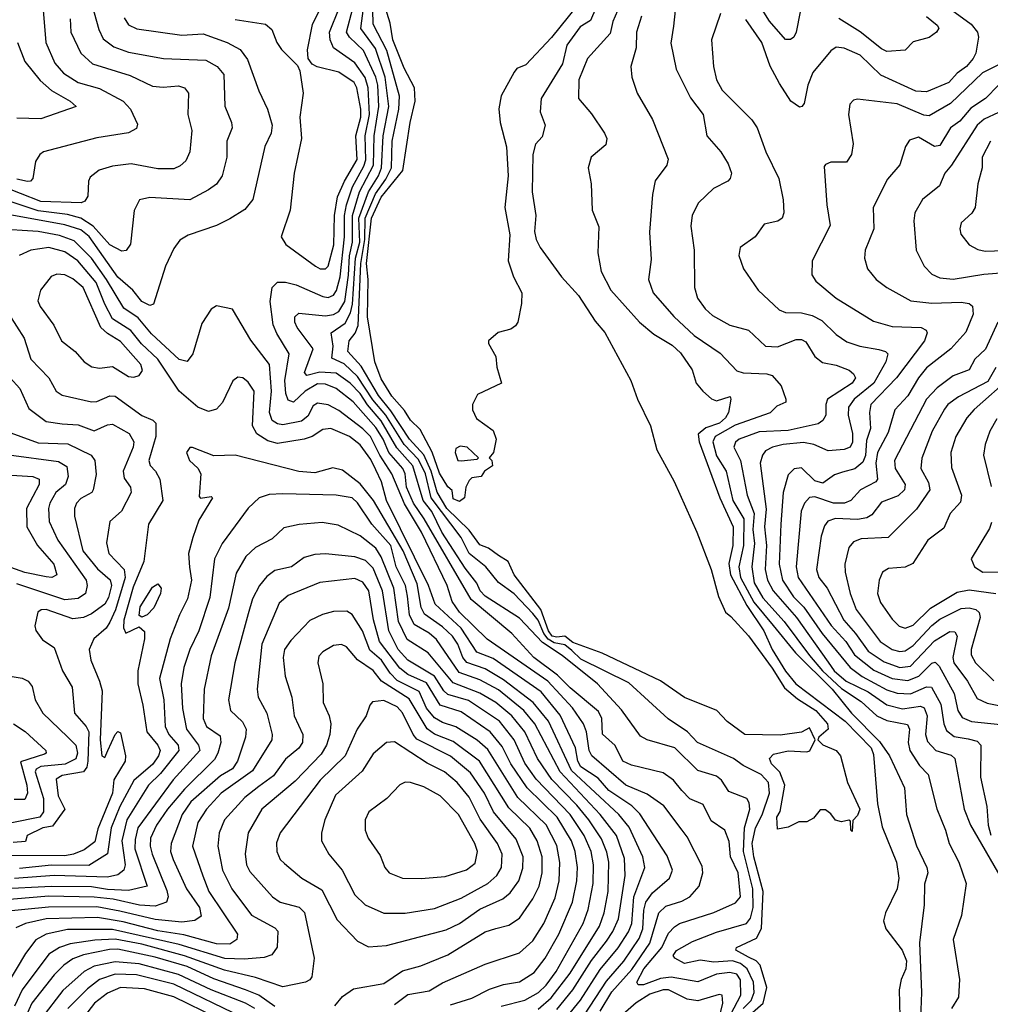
# Model space of a CAD drawing. Extents: x 1308313 to 1441400, y 959662 to 1036319.
# Tile 166 of 256: x 1324875 to 1328525, y 1002101 to 1005801. Entities that reach past the tile are written whole.
import ezdxf

# ---------------------------------------------------------------- set-up
doc = ezdxf.new("R2010")
doc.units = 0

msp = doc.modelspace()

# ---------------------------------------------------------------- linework, layer by layer
at = {"layer": '0CON10XD'}
for points in [[(1324947.6, 1006035), (1324973.7, 1005715), (1325007.7, 1005637.7), (1325040.7, 1005600.7), (1325095, 1005565.7), (1325175, 1005543.1), (1325264.5, 1005495), (1325291.8, 1005465), (1325318.1, 1005408.1), (1325315, 1005392.5), (1325285, 1005376.4), (1325165, 1005357.5), (1324964.7, 1005305.3), (1324950.6, 1005295), (1324935, 1005268.8), (1324924.4, 1005205), (1324915.8, 1005195), (1324905, 1005193.6), (1324865, 1005202.5)], [(1325123, 1005945), (1325172.6, 1005765), (1325189.6, 1005729.6), (1325228.8, 1005698.8), (1325285, 1005679.8), (1325415.7, 1005655.7), (1325575, 1005649.4), (1325618.2, 1005625), (1325643.3, 1005595), (1325646.5, 1005476.5), (1325672.1, 1005415), (1325673.8, 1005395), (1325654, 1005345), (1325654.7, 1005285), (1325636.1, 1005215), (1325615, 1005183.5), (1325585, 1005162.3), (1325515, 1005124.1), (1325365, 1005132.8), (1325325.4, 1005124.6), (1325306.2, 1005083.8), (1325292.4, 1004957.6), (1325276, 1004934), (1325258.9, 1004931.1), (1325215, 1004954.8), (1325152.3, 1005025), (1325105, 1005056), (1325055, 1005069), (1324945, 1005082.8), (1324680.7, 1005170.7)], [(1327352.5, 1005955), (1327333.6, 1005776.4), (1327323.4, 1005713.4), (1327343.8, 1005615), (1327397.8, 1005507.8), (1327445.4, 1005445), (1327459.1, 1005365), (1327510.9, 1005305), (1327539.5, 1005259.5), (1327551.1, 1005225), (1327547.1, 1005205), (1327538, 1005195), (1327483.5, 1005166.5), (1327426.9, 1005113.1), (1327403.8, 1005066.2), (1327399.1, 1005025), (1327411.1, 1004935), (1327412.9, 1004795), (1327423.9, 1004755), (1327452.3, 1004715), (1327480.1, 1004690.1), (1327545, 1004653.4), (1327615, 1004634.6), (1327680, 1004575), (1327725, 1004571.4), (1327795, 1004599), (1327815, 1004600), (1327830.7, 1004590.7), (1327865.4, 1004535), (1327893.3, 1004513.3), (1327945, 1004503.5), (1327993.8, 1004483.8), (1328010.5, 1004470.5), (1328017.8, 1004455), (1328005.3, 1004435), (1327912.7, 1004375), (1327905.8, 1004355), (1327906.2, 1004315), (1327894.6, 1004295), (1327877.4, 1004282.6), (1327765, 1004256.9), (1327655, 1004252.3), (1327580.4, 1004225), (1327566.4, 1004213.6), (1327560.3, 1004195), (1327585.6, 1004145), (1327610.2, 1004015), (1327637.3, 1003945), (1327631.4, 1003885), (1327637.7, 1003832.3), (1327627.5, 1003745), (1327637.3, 1003685), (1327669.2, 1003629.2), (1327750.1, 1003540.1), (1327845, 1003412.1), (1327894.1, 1003355), (1327965, 1003287.8), (1328039.1, 1003239.1), (1328097.8, 1003185), (1328135, 1003167.6), (1328212.8, 1003152.8), (1328220.5, 1003135), (1328215.5, 1003085), (1328221.5, 1003055), (1328258.8, 1002998.8), (1328291.1, 1002965), (1328323.8, 1002836.2), (1328356.4, 1002755), (1328369.5, 1002705), (1328406.2, 1002635), (1328434.3, 1002555), (1328416.6, 1002435), (1328384.7, 1002345), (1328408.8, 1002195), (1328405, 1002127.5), (1328378.6, 1002085)], [(1327765, 1003053.5), (1327835, 1003049.5), (1327846, 1003054), (1327866.7, 1003095), (1327845, 1003139.7), (1327815, 1003124.4), (1327735, 1003112.8), (1327601.5, 1003115), (1327535, 1003163.8), (1327496.5, 1003205), (1327375, 1003253.9), (1327285, 1003316.2), (1327065, 1003420.9), (1326955, 1003460.8), (1326925, 1003485.1), (1326895, 1003480.4), (1326877.1, 1003485), (1326863.1, 1003505), (1326834.3, 1003584.3), (1326735.1, 1003715), (1326712.5, 1003765), (1326675, 1003788.1), (1326637.8, 1003815), (1326605, 1003828), (1326565, 1003883.1), (1326481.5, 1003965), (1326445, 1004026), (1326422.9, 1004105), (1326395.5, 1004165.5), (1326340.4, 1004225), (1326271.2, 1004331.2), (1326225, 1004389.6), (1326159, 1004499), (1326109.5, 1004555), (1326114, 1004595), (1326136.6, 1004623.4), (1326147.4, 1004652.6), (1326158.4, 1004885), (1326173.1, 1004975), (1326174.3, 1005055), (1326212.9, 1005147.1), (1326251.9, 1005201.9), (1326273.6, 1005245), (1326276, 1005345), (1326300.4, 1005465), (1326303.8, 1005513.8), (1326255.7, 1005685), (1326204.9, 1005785), (1326202.5, 1005895)], [(1327809.2, 1005830.8), (1327794.6, 1005755), (1327785.4, 1005735), (1327773.7, 1005726.3), (1327755, 1005726.7), (1327695, 1005795.4), (1327639.6, 1005885)], [(1327595, 1002084.9), (1327625.6, 1002115), (1327637.2, 1002145), (1327634.4, 1002185), (1327610.7, 1002235), (1327585, 1002254.2), (1327555, 1002264), (1327485, 1002260), (1327433.5, 1002266.5), (1327375, 1002254.8), (1327338.8, 1002275), (1327332.2, 1002285), (1327345, 1002303), (1327405, 1002337.2), (1327495, 1002372.8), (1327608.1, 1002405), (1327623, 1002425), (1327633.5, 1002465), (1327631.4, 1002535), (1327597.2, 1002675), (1327600, 1002765), (1327620.4, 1002835), (1327618.3, 1002858.3), (1327609.1, 1002875), (1327541.3, 1002901.3), (1327513.6, 1002943.6), (1327495, 1002959.1), (1327425, 1002979.3), (1327339.1, 1003065), (1327235, 1003095.3), (1327209.1, 1003109.1), (1327138, 1003208), (1327047.8, 1003305), (1326915, 1003411.6), (1326840.9, 1003460.9), (1326755, 1003552.5), (1326625, 1003635.2), (1326606.6, 1003655), (1326593.6, 1003683.6), (1326550.1, 1003740.1), (1326462.8, 1003875), (1326425, 1003953), (1326392.7, 1003995), (1326353.9, 1004125), (1326293, 1004193), (1326235, 1004293.6), (1326183.4, 1004353.4), (1326155, 1004396.6), (1326118.3, 1004435), (1326065, 1004473.5), (1326003.8, 1004476.2), (1325955, 1004464.3), (1325946.5, 1004475), (1325978.9, 1004565), (1325918.8, 1004645), (1325910, 1004665), (1325909.6, 1004685), (1325925, 1004698.4), (1326025, 1004688.4), (1326055, 1004694), (1326074.9, 1004705.1), (1326097.4, 1004742.6), (1326111.4, 1004841.4), (1326115.5, 1004914.5), (1326126.9, 1004965), (1326126.9, 1005065), (1326153.1, 1005155), (1326205.7, 1005255), (1326208.4, 1005365), (1326225.3, 1005475), (1326221.9, 1005555), (1326214.9, 1005585), (1326168.1, 1005685), (1326115.3, 1005735.3), (1326104.6, 1005754.6), (1326128.3, 1005845)], [(1326025, 1004864.7), (1326035.6, 1004875), (1326056.7, 1004955), (1326059.5, 1005065), (1326070.9, 1005135), (1326097.1, 1005195), (1326144.5, 1005275.5), (1326139.8, 1005365), (1326157.6, 1005435), (1326157.5, 1005465), (1326142.9, 1005545), (1326132.8, 1005565), (1326075, 1005603.8), (1325994.1, 1005624.1), (1325974.6, 1005634.6), (1325960.6, 1005655), (1325957.9, 1005687.9), (1325976.5, 1005783.5), (1326005, 1005842.2)], [(1326104.5, 1005105.5), (1326126.2, 1005173.8), (1326169.7, 1005250.3), (1326177.3, 1005275), (1326174.9, 1005365.1), (1326191.2, 1005445), (1326185.9, 1005545), (1326174, 1005584), (1326135, 1005639.2), (1326055.1, 1005695.1), (1326042.4, 1005725), (1326040.5, 1005755), (1326076.7, 1005845)], [(1327601.7, 1002045), (1327670.6, 1002105), (1327684.7, 1002165), (1327658.9, 1002248.9), (1327644.3, 1002264.3), (1327615, 1002277.8), (1327568.1, 1002305), (1327570.6, 1002315), (1327645, 1002349.6), (1327664.1, 1002385.9), (1327670.9, 1002525), (1327635.5, 1002655), (1327629.1, 1002705), (1327641.5, 1002765), (1327667.3, 1002812.7), (1327694.9, 1002895), (1327690.5, 1002935), (1327662.6, 1002965), (1327595, 1002998.1), (1327559.6, 1003025), (1327423.5, 1003085), (1327385.6, 1003125), (1327314.1, 1003174.1), (1327165, 1003309), (1326985, 1003398.1), (1326951.2, 1003431.2), (1326925, 1003452.2), (1326885, 1003459.7), (1326862.8, 1003472.8), (1326846, 1003495), (1326825, 1003544.8), (1326805, 1003570.1), (1326735, 1003643.8), (1326675, 1003686.4), (1326627.5, 1003745), (1326565.7, 1003795), (1326535, 1003855.2), (1326422.7, 1004005), (1326401.4, 1004095), (1326375, 1004149.1), (1326320.6, 1004205), (1326251.9, 1004315), (1326203, 1004373), (1326145, 1004460.8), (1326095, 1004507.7), (1326049.5, 1004529.5), (1326053.8, 1004575), (1326046.4, 1004625), (1326099.1, 1004660.9), (1326119.2, 1004699.2), (1326127.3, 1004732.7), (1326138.2, 1004905), (1326153.8, 1004965), (1326150.2, 1005055), (1326186.5, 1005155), (1326224, 1005215), (1326235.4, 1005245), (1326242.2, 1005365), (1326263.3, 1005475), (1326249.6, 1005585), (1326212.8, 1005692.8), (1326157.6, 1005767.6), (1326168.5, 1005845)], [(1326969.1, 1005850.9), (1326875.4, 1005734.6), (1326778.9, 1005631.1), (1326745, 1005617.5), (1326735, 1005604.3), (1326685.2, 1005514.8), (1326676.6, 1005466.6), (1326681.9, 1005415), (1326706.2, 1005323.8), (1326712.5, 1005215), (1326699.1, 1005095), (1326717.7, 1004992.3), (1326711.9, 1004895), (1326732.2, 1004835), (1326763.1, 1004775), (1326761.9, 1004735), (1326748, 1004665), (1326739.5, 1004650.5), (1326721.7, 1004638.3), (1326673.9, 1004626.1), (1326637.5, 1004595), (1326637.5, 1004585), (1326666.2, 1004535), (1326668.8, 1004495), (1326687.5, 1004435), (1326597, 1004393), (1326577.5, 1004355), (1326577.5, 1004335), (1326592.7, 1004302.7), (1326655, 1004257.5), (1326666.7, 1004225), (1326656.7, 1004175), (1326640, 1004155), (1326650, 1004145), (1326653.3, 1004125), (1326622.5, 1004105), (1326610, 1004085), (1326575, 1004080), (1326565, 1004070), (1326552.5, 1004045), (1326547.5, 1004005), (1326528.8, 1003991.2), (1326505, 1004000.6), (1326501.7, 1004031.7), (1326485, 1004046.2), (1326453.2, 1004096.8), (1326425.6, 1004175.6), (1326381.5, 1004261.5), (1326345, 1004296.4), (1326322.7, 1004332.7), (1326275, 1004386.2), (1326235, 1004451.8), (1326211.1, 1004515), (1326182.6, 1004685), (1326185.3, 1004825), (1326179.6, 1004885), (1326198.1, 1005055), (1326235, 1005133.9), (1326315.7, 1005234.3), (1326343.3, 1005415), (1326362.8, 1005495), (1326360, 1005545), (1326321.1, 1005618.9), (1326278.4, 1005725), (1326267.9, 1005787.9), (1326250.2, 1005845)], [(1327041.2, 1005845), (1327021.2, 1005798.8), (1326982.9, 1005775), (1326932.5, 1005705), (1326915.7, 1005635), (1326835.7, 1005505), (1326832.3, 1005455), (1326851.1, 1005405), (1326839.2, 1005360.8), (1326815, 1005333.8), (1326804.1, 1005295), (1326802.4, 1005155), (1326816.5, 1005065), (1326811.1, 1005005), (1326817.5, 1004975), (1326832.5, 1004945), (1326912.2, 1004835), (1326976.5, 1004765), (1327038.8, 1004668.8), (1327075, 1004626.4), (1327173.5, 1004445), (1327198.2, 1004375), (1327247.2, 1004275), (1327271.1, 1004185), (1327336, 1004066), (1327421, 1003875), (1327475.7, 1003735), (1327503.1, 1003633.1), (1327529.5, 1003575), (1327548.6, 1003558.6), (1327615, 1003486.2), (1327705, 1003364.7), (1327750.7, 1003290.7), (1327799.5, 1003249.5), (1327868.1, 1003205), (1327913, 1003155), (1327915.2, 1003135), (1327880, 1003105), (1327876, 1003095), (1327895, 1003076.1), (1327945, 1003054.5), (1327961.8, 1003035), (1327988.1, 1002935), (1328034.6, 1002835), (1328025, 1002810.6), (1328008, 1002792), (1328005, 1002750), (1328000, 1002755), (1327999.3, 1002789.3), (1327993, 1002793), (1327965, 1002787.3), (1327942.7, 1002792.7), (1327925, 1002817.5), (1327905, 1002832.5), (1327885, 1002832.5), (1327859.3, 1002800.7), (1327835, 1002787.5), (1327805, 1002786.7), (1327765, 1002766.7), (1327725, 1002760), (1327721.9, 1002805), (1327734.5, 1002825.5), (1327751.5, 1002925), (1327733.3, 1002973.3), (1327702.3, 1003005), (1327694.8, 1003025), (1327709, 1003041), (1327765, 1003053.5)], [(1327122.4, 1005835), (1327105.2, 1005795), (1327095, 1005749.4), (1327010.4, 1005655), (1326977.3, 1005575), (1326976, 1005505), (1327025, 1005447.5), (1327073.5, 1005375), (1327082.5, 1005355), (1327079.4, 1005330.6), (1327024, 1005285), (1327013.3, 1005245), (1327023.8, 1005185), (1327027.5, 1005085), (1327052.8, 1005022.8), (1327049.3, 1004925), (1327062, 1004855), (1327097.8, 1004785), (1327205.2, 1004665.2), (1327259.2, 1004619.2), (1327328.3, 1004578.3), (1327359.8, 1004549.8), (1327404, 1004485), (1327418.5, 1004435), (1327443.5, 1004405), (1327476.8, 1004376.8), (1327495, 1004368.9), (1327546.2, 1004385), (1327549.5, 1004375), (1327540.6, 1004325), (1327528.8, 1004305), (1327506.1, 1004285), (1327455, 1004267.8), (1327425.8, 1004244.2), (1327430.1, 1004215), (1327507.8, 1004005), (1327558, 1003895), (1327556.2, 1003825), (1327541.7, 1003758.3), (1327547.8, 1003715), (1327609.5, 1003599.5), (1327672.9, 1003505), (1327704.1, 1003435), (1327755, 1003353.5), (1327793.5, 1003305), (1327978.8, 1003165), (1328076.8, 1003065), (1328085, 1003040), (1328100.2, 1002855), (1328117.7, 1002767.7), (1328171.8, 1002635), (1328180.2, 1002575), (1328174.7, 1002535), (1328130.9, 1002445), (1328123.3, 1002415), (1328132.1, 1002385), (1328192.6, 1002305), (1328209.6, 1002265), (1328207.6, 1002235), (1328190, 1002195), (1328181.5, 1002155), (1328189.8, 1001855)], [(1327510.6, 1005825), (1327476.9, 1005725), (1327484.2, 1005625), (1327494.7, 1005575), (1327516, 1005536), (1327628.1, 1005425), (1327648.5, 1005395), (1327681.2, 1005305), (1327729.2, 1005205), (1327745.4, 1005124.6), (1327748.5, 1005075), (1327742.5, 1005055), (1327725.3, 1005044.7), (1327675, 1005032.9), (1327640.8, 1004985), (1327584.2, 1004945), (1327579.4, 1004915), (1327596.7, 1004865), (1327651.4, 1004785), (1327730.9, 1004710.9), (1327755, 1004701.5), (1327815, 1004699.8), (1327855, 1004690.2), (1327890.7, 1004670.7), (1327945, 1004618.2), (1327985, 1004591.2), (1328034.2, 1004574.2), (1328105, 1004562.3), (1328130, 1004555), (1328138.8, 1004545), (1328131.8, 1004515), (1328086.1, 1004435), (1328012.3, 1004375), (1327991.9, 1004345), (1327990, 1004315), (1328006.7, 1004246.7), (1328006.5, 1004213.5), (1327997.5, 1004195), (1327975, 1004186.2), (1327915, 1004181.4), (1327860.6, 1004205), (1327822.7, 1004212.7), (1327745.8, 1004205), (1327705.6, 1004195), (1327679.2, 1004180.8), (1327667.9, 1004165), (1327659.6, 1004135), (1327682.4, 1003962.4), (1327675.1, 1003895), (1327683.2, 1003825), (1327678.1, 1003735), (1327686.4, 1003695), (1327707.7, 1003655), (1327796.3, 1003555), (1327915, 1003387.3), (1327937, 1003355), (1327982.4, 1003315), (1328065, 1003275.4), (1328135, 1003226.1), (1328195, 1003212.1), (1328262.2, 1003222.2), (1328275.4, 1003215.4), (1328287.2, 1003185), (1328281.1, 1003115), (1328288.7, 1003088.7), (1328320, 1003055), (1328377.6, 1003037.6), (1328391.8, 1003025), (1328426.5, 1002835), (1328449.6, 1002775), (1328565.7, 1002575.7)], [(1328365, 1005848.1), (1328452.5, 1005785), (1328475.9, 1005755), (1328480.4, 1005735), (1328470.5, 1005675), (1328460.4, 1005655), (1328435.6, 1005625), (1328399.5, 1005600.5), (1328368.6, 1005565), (1328285, 1005530), (1328245, 1005532.7), (1328113.1, 1005593.1), (1328035, 1005667.4), (1327975, 1005694.6), (1327945, 1005698.1), (1327925, 1005684.3), (1327857.4, 1005602.6), (1327838.2, 1005555), (1327825, 1005486.7), (1327815.5, 1005474.5), (1327806.9, 1005473.1), (1327775, 1005495.4), (1327731.5, 1005561.5), (1327696.8, 1005626.8), (1327665.9, 1005715), (1327605, 1005802.3)], [(1325065.2, 1005805), (1325068.1, 1005755), (1325105.3, 1005675), (1325149.5, 1005635), (1325291.2, 1005591.2), (1325375, 1005551.9), (1325415, 1005547.4), (1325472.5, 1005552.5), (1325495.7, 1005545), (1325510.4, 1005525), (1325507.5, 1005445), (1325522.5, 1005385), (1325515.3, 1005304.7), (1325499.6, 1005270.4), (1325478.3, 1005251.7), (1325455, 1005241.3), (1325395, 1005241.4), (1325295, 1005259.3), (1325225, 1005250.9), (1325174.2, 1005235.8), (1325140.2, 1005209.8), (1325134.4, 1005195), (1325132.1, 1005137.9), (1325120.7, 1005119.3), (1325107.2, 1005112.8), (1324955, 1005118.5), (1324725, 1005208.2)], [(1325268.7, 1005808.7), (1325285, 1005782.5), (1325316.4, 1005766.4), (1325485, 1005743.4), (1325565, 1005747.7), (1325655, 1005715.7), (1325705, 1005689.1), (1325731.5, 1005651.5), (1325775, 1005534), (1325807.5, 1005465), (1325824.7, 1005405), (1325821.3, 1005375), (1325796.9, 1005325), (1325752.5, 1005125), (1325721.6, 1005088.4), (1325665, 1005052.9), (1325615, 1005027.5), (1325508.3, 1004991.7), (1325477.4, 1004972.6), (1325455, 1004942), (1325423.5, 1004875), (1325378.2, 1004731.8), (1325365, 1004726.7), (1325335, 1004742.2), (1325300.3, 1004785), (1325245, 1004833.4), (1325136.1, 1004986.1), (1325105, 1005011.2), (1325045, 1005030.9), (1324846.2, 1005066.2)], [(1325685, 1005802.3), (1325800, 1005785), (1325823.5, 1005765), (1325841.8, 1005715), (1325859.5, 1005689.5), (1325919.7, 1005629.7), (1325928.7, 1005608.7), (1325940.8, 1005525), (1325928.9, 1005435), (1325935.3, 1005355), (1325907.8, 1005225), (1325891.8, 1005085), (1325858.9, 1004985), (1325876.6, 1004956.6), (1325987.3, 1004875), (1326005, 1004865.3), (1326025, 1004864.7)], [(1327213.8, 1005815), (1327194.7, 1005755), (1327192.8, 1005695), (1327173.6, 1005625), (1327176.5, 1005585), (1327196.5, 1005525), (1327255, 1005426.2), (1327313, 1005277), (1327308.1, 1005255), (1327264, 1005196), (1327254.6, 1005145), (1327243.1, 1005003.1), (1327249.4, 1004900.6), (1327240, 1004825), (1327256.9, 1004775), (1327335, 1004685.4), (1327411.5, 1004615), (1327508.6, 1004548.6), (1327571.9, 1004481.9), (1327595, 1004474), (1327685, 1004470.3), (1327705, 1004463.8), (1327738.1, 1004425), (1327755.7, 1004375), (1327755.5, 1004364.5), (1327721.4, 1004348.6), (1327696.7, 1004323.3), (1327565, 1004278.1), (1327490.7, 1004235), (1327480.8, 1004215), (1327495, 1004161.8), (1327531.4, 1004105), (1327556.6, 1003995), (1327597.7, 1003925), (1327596.7, 1003825), (1327578.6, 1003745), (1327585.5, 1003705), (1327635, 1003612), (1327707.9, 1003525), (1327792.6, 1003422.6), (1327929.8, 1003285), (1328002.9, 1003195), (1328108.3, 1003088.3), (1328145.2, 1003035), (1328201.6, 1002915), (1328210, 1002815), (1328246.5, 1002696.5), (1328285.8, 1002615), (1328289.3, 1002595), (1328277.6, 1002552.4), (1328275.7, 1002475), (1328258.3, 1002331.7), (1328266.5, 1002145), (1328261.7, 1002048.3)], [(1328285, 1005813.2), (1328325, 1005781.1), (1328331.1, 1005768.9), (1328322.9, 1005755), (1328295, 1005734.1), (1328235, 1005718.2), (1328205, 1005686.9), (1328135, 1005681.5), (1328115, 1005691.3), (1328035.6, 1005755.6), (1327955.3, 1005805.3)], [(1324867.8, 1005715), (1324894.6, 1005644.6), (1324952.6, 1005572.6), (1324994.9, 1005534.9), (1325065.8, 1005495), (1325087.5, 1005475), (1324955, 1005428.9), (1324865, 1005431.6)], [(1328557.7, 1005632.3), (1328495, 1005601.1), (1328375, 1005486.8), (1328295, 1005439.8), (1328275, 1005443), (1328175, 1005485.2), (1328025, 1005503.1), (1328010.7, 1005499.3), (1327996.5, 1005483.5), (1327990.9, 1005445), (1328009.5, 1005335), (1328002.2, 1005295), (1327984.5, 1005265.5), (1327924.6, 1005265.4), (1327905, 1005257.5), (1327900.5, 1005249.5), (1327909.6, 1005105), (1327922, 1005028), (1327854.4, 1004895), (1327853, 1004843), (1327868.8, 1004818.8), (1327945.5, 1004755), (1328085, 1004668.2), (1328155, 1004648.9), (1328264.1, 1004644.1), (1328283.1, 1004635), (1328287.1, 1004625), (1328277.2, 1004595), (1328171.9, 1004455), (1328075.2, 1004355), (1328069.8, 1004325), (1328074.1, 1004265), (1328059.7, 1004220.3), (1328055.8, 1004164.2), (1328045, 1004138.6), (1328015, 1004113.4), (1327968.6, 1004101.4), (1327939.1, 1004090.9), (1327895, 1004060), (1327865, 1004068.7), (1327815, 1004117.3), (1327786.9, 1004113.1), (1327765, 1004090.6), (1327746, 1004025), (1327736.8, 1003905), (1327730.6, 1003755), (1327742.7, 1003695), (1327785, 1003632.5), (1327823.9, 1003593.9), (1327892.6, 1003495), (1327997.3, 1003367.3), (1328043.2, 1003333.2), (1328135, 1003283.6), (1328175, 1003270), (1328225, 1003268.3), (1328285, 1003294.8), (1328302.9, 1003292.9), (1328339, 1003229), (1328349.5, 1003155), (1328360.1, 1003130.1), (1328388.2, 1003108.2), (1328441.6, 1003098.4), (1328475, 1003090.2), (1328488.9, 1003075), (1328487.4, 1002955), (1328512.1, 1002845), (1328516.6, 1002775), (1328526.8, 1002736.8)], [(1328555.4, 1005555), (1328506, 1005505), (1328451.8, 1005468.2), (1328410.1, 1005419.9), (1328375, 1005394.7), (1328335, 1005328.4), (1328314.8, 1005324.8), (1328255, 1005359.3), (1328220.9, 1005349.1), (1328205.5, 1005325), (1328184.7, 1005255.3), (1328138.3, 1005201.7), (1328084.5, 1005095), (1328086.2, 1005015), (1328054.5, 1004935), (1328051.8, 1004905), (1328063.3, 1004865), (1328095.3, 1004825.3), (1328135, 1004795.5), (1328225.2, 1004745.2), (1328305, 1004736.5), (1328415, 1004739.5), (1328444.6, 1004734.6), (1328458.1, 1004725), (1328460.7, 1004695), (1328432.4, 1004627.6), (1328376.1, 1004565), (1328285, 1004493.1), (1328254.8, 1004455), (1328215, 1004387.8), (1328165.8, 1004335), (1328140.5, 1004249.5), (1328100.4, 1004175), (1328094.6, 1004135), (1328100.4, 1004075), (1328094.8, 1004065.2), (1328036.2, 1004035), (1327999.6, 1003995), (1327975.9, 1003984.1), (1327935, 1003984.9), (1327865, 1004007.7), (1327845, 1004005.8), (1327825.9, 1003985), (1327813.9, 1003955), (1327794.5, 1003745), (1327802.1, 1003705), (1327926, 1003525), (1327981.3, 1003465), (1328014.3, 1003415), (1328087.3, 1003357.3), (1328155, 1003325.8), (1328215, 1003318.3), (1328255.9, 1003334.1), (1328305, 1003383), (1328317.2, 1003387.2), (1328332.1, 1003372.1), (1328388.9, 1003268.9), (1328402.2, 1003205), (1328418.9, 1003178.9), (1328453.9, 1003163.9), (1328563, 1003153)], [(1328555, 1005452.7), (1328502.1, 1005427.9), (1328474.8, 1005405), (1328378.8, 1005255), (1328353.2, 1005225), (1328333, 1005177), (1328270, 1005125), (1328240.8, 1005075), (1328236.9, 1005045), (1328245.5, 1004935), (1328276.5, 1004875), (1328304.7, 1004844.7), (1328335, 1004831.3), (1328385, 1004826.2), (1328500, 1004845), (1328580.7, 1004850.7)], [(1328525.7, 1005345), (1328493.5, 1005285), (1328494.6, 1005245), (1328477.8, 1005185), (1328468.2, 1005095), (1328455, 1005074.3), (1328415, 1005038), (1328409.4, 1005015), (1328414.4, 1004995), (1328444.7, 1004954.7), (1328477.3, 1004937.3), (1328505, 1004931.6), (1328575, 1004934.4)], [(1327525, 1002019.5), (1327586.7, 1002135), (1327585, 1002192.9), (1327571.9, 1002215), (1327545, 1002220.6), (1327495, 1002214.9), (1327425, 1002185.2), (1327325, 1002202.9), (1327285, 1002198.4), (1327221.2, 1002175), (1327201.2, 1002175), (1327195.4, 1002185), (1327222.4, 1002235), (1327289.1, 1002315), (1327315, 1002368.2), (1327337.2, 1002392.8), (1327355.6, 1002404.4), (1327485, 1002445.7), (1327566.9, 1002483.1), (1327585.1, 1002504.9), (1327576.9, 1002595), (1327547.6, 1002655), (1327543.2, 1002713.2), (1327526.1, 1002756.1), (1327475, 1002791.1), (1327445, 1002851.8), (1327395, 1002873.4), (1327365, 1002905.3), (1327333.9, 1002943.9), (1327295, 1002971.4), (1327175, 1003000.2), (1327143.3, 1003015), (1327113.7, 1003073.7), (1327066.3, 1003116.3), (1327063.7, 1003175), (1327051, 1003201), (1326945, 1003290.2), (1326897.8, 1003337.8), (1326808.8, 1003405), (1326726.2, 1003495), (1326572.9, 1003622.9), (1326396.2, 1003926.2), (1326356.1, 1003985), (1326330, 1004045), (1326324.6, 1004095), (1326315.8, 1004115), (1326263.2, 1004175), (1326242.5, 1004225), (1326215, 1004269.1), (1326129, 1004365), (1326065, 1004415.2), (1326025, 1004431.7), (1325995, 1004433.1), (1325949, 1004405), (1325905, 1004363.4), (1325885, 1004371.5), (1325876, 1004396), (1325872.9, 1004445), (1325888.7, 1004545), (1325841.9, 1004621.9), (1325828.4, 1004655), (1325817.3, 1004742.7), (1325824.7, 1004795), (1325845, 1004814.6), (1325874.7, 1004815.3), (1325915.5, 1004804.5), (1326015, 1004760.9), (1326035, 1004757.8), (1326055, 1004765.8), (1326066, 1004784), (1326080, 1004835), (1326096.4, 1004985), (1326096.4, 1005065), (1326104.5, 1005105.5)], [(1327057.4, 1002075), (1327101.8, 1002148.2), (1327177.4, 1002232.6), (1327245, 1002331.6), (1327278.4, 1002445), (1327305, 1002470.2), (1327365, 1002489), (1327394.6, 1002505), (1327430.3, 1002545), (1327443.3, 1002595), (1327440.9, 1002620.9), (1327385, 1002730), (1327366.2, 1002755), (1327296.7, 1002846.7), (1327235, 1002890.5), (1327153.7, 1002925), (1327026.6, 1003035), (1327016.7, 1003055), (1327006.6, 1003125), (1326994.6, 1003154.6), (1326953.4, 1003215), (1326860.9, 1003315), (1326632.9, 1003472.9), (1326528.8, 1003575), (1326501.3, 1003615), (1326482.6, 1003675), (1326385.5, 1003875), (1326321.9, 1003981.9), (1326274.7, 1004094.7), (1326229.7, 1004165), (1326194.1, 1004235), (1326165, 1004264.2), (1326075, 1004332.9), (1326035, 1004354), (1325995, 1004360), (1325979.3, 1004350.7), (1325958.5, 1004311.5), (1325935, 1004292.5), (1325865, 1004279), (1325845, 1004282.2), (1325824.6, 1004294.6), (1325814.2, 1004325), (1325822.4, 1004405), (1325814.3, 1004505), (1325745, 1004596.5), (1325675, 1004713.8), (1325615, 1004725.8), (1325595, 1004713.8), (1325560.2, 1004659.8), (1325526.5, 1004545), (1325505, 1004517.1), (1325475, 1004524.6), (1325370.9, 1004620.9), (1325320.9, 1004680.9), (1325266.8, 1004716.8), (1325202.3, 1004825), (1325145.3, 1004905.3), (1325080.8, 1004970.8), (1325025, 1004990.1), (1324945.1, 1005004.9), (1324785, 1005015.6)], [(1326998.9, 1002061.1), (1327081.3, 1002188.7), (1327146.3, 1002263.7), (1327205, 1002348.7), (1327217.7, 1002385), (1327221.6, 1002455), (1327229.9, 1002485), (1327255, 1002520.2), (1327317.9, 1002575), (1327329.3, 1002605), (1327309.3, 1002659.3), (1327207, 1002817), (1327176.8, 1002846.8), (1327091, 1002905), (1327050.6, 1002950.6), (1326985, 1002993.2), (1326973.7, 1003015), (1326964.8, 1003065.2), (1326907.3, 1003187.3), (1326835.5, 1003275), (1326655, 1003401), (1326594.1, 1003424.1), (1326534.9, 1003515), (1326437.6, 1003605), (1326412.3, 1003675), (1326255, 1003994.4), (1326236, 1004064), (1326215, 1004109.7), (1326195, 1004148.8), (1326155, 1004203.4), (1326115, 1004234.8), (1326045, 1004264.8), (1326015, 1004261.3), (1325975.3, 1004235), (1325945.5, 1004224.5), (1325845, 1004208.6), (1325808.3, 1004218.3), (1325766.6, 1004245), (1325751, 1004275), (1325756.8, 1004405), (1325735, 1004439.4), (1325715, 1004455.6), (1325695, 1004457.8), (1325676.3, 1004443.7), (1325637.6, 1004362.4), (1325615, 1004337.1), (1325585, 1004328.5), (1325545.3, 1004345.3), (1325474.9, 1004404.9), (1325394.5, 1004525), (1325333.1, 1004583.1), (1325292.8, 1004632.8), (1325225, 1004677), (1325195, 1004732.2), (1325163.4, 1004813.4), (1325094.4, 1004895), (1325045, 1004928.6), (1324985, 1004944.8), (1324917.5, 1004935), (1324873.8, 1004915)], [(1325305, 1004458), (1325325, 1004463.6), (1325337, 1004483), (1325330.9, 1004505), (1325255, 1004592.4), (1325205, 1004621.5), (1325180, 1004645), (1325113.9, 1004795), (1325075, 1004827.5), (1325045, 1004841.9), (1325015, 1004845.3), (1324993.8, 1004836.2), (1324953.3, 1004785), (1324943.4, 1004745), (1324953, 1004723), (1325003.4, 1004653.4), (1325032.7, 1004595), (1325083.5, 1004555), (1325118.1, 1004515), (1325147, 1004497), (1325175, 1004492), (1325225, 1004498.2), (1325285, 1004460.8), (1325305, 1004458)], [(1324835.2, 1004695.2), (1324891.9, 1004605), (1324917.3, 1004525), (1324984.7, 1004455), (1325012.9, 1004405), (1325035, 1004390.8), (1325145, 1004364.7), (1325165, 1004366.4), (1325215, 1004388.4), (1325235, 1004386.8), (1325335, 1004313.7), (1325376, 1004296), (1325386.7, 1004285), (1325387.2, 1004235), (1325360.6, 1004145), (1325366.2, 1004126.2), (1325385.9, 1004105), (1325401.8, 1004075), (1325413.9, 1003995), (1325359.6, 1003905), (1325341.6, 1003765), (1325301.8, 1003668.2), (1325267.1, 1003545), (1325265.5, 1003515.5), (1325275, 1003496.2), (1325325, 1003520), (1325345, 1003502.5), (1325345.3, 1003475), (1325320, 1003355), (1325319.6, 1003305), (1325339, 1003225), (1325353.4, 1003125), (1325394.8, 1003075), (1325403.4, 1003055), (1325397.4, 1003035), (1325375.8, 1003004.2), (1325305, 1002942.6), (1325251.8, 1002845), (1325219.2, 1002765), (1325205, 1002666.2), (1325135, 1002623.3), (1324995, 1002624.3), (1324875, 1002612.1)], [(1328552.9, 1004665), (1328506.4, 1004563.6), (1328466.5, 1004525), (1328444.6, 1004485), (1328385, 1004462.9), (1328325, 1004418.2), (1328284.1, 1004375), (1328164.8, 1004145.2), (1328167.5, 1004115), (1328204.2, 1004055), (1328201.8, 1004035), (1328178.3, 1004011.7), (1328115, 1003988.4), (1328079.1, 1003940.9), (1328061, 1003929), (1328025, 1003923.6), (1327943, 1003927), (1327913.6, 1003916.4), (1327901.1, 1003898.9), (1327889, 1003861), (1327871.3, 1003735), (1327880, 1003705), (1327910.9, 1003665), (1327973.8, 1003545), (1328018.2, 1003495), (1328065, 1003428.5), (1328125, 1003387.8), (1328185, 1003366.7), (1328225, 1003371.9), (1328315, 1003467.1), (1328371.8, 1003501.8), (1328391.5, 1003501.5), (1328400, 1003485), (1328383.9, 1003405), (1328387.6, 1003385), (1328439.2, 1003315), (1328475, 1003250.3), (1328512.5, 1003232.5), (1328685, 1003199.6)], [(1328545.6, 1004494.4), (1328515, 1004441.6), (1328405.4, 1004384.6), (1328365.3, 1004355), (1328352.4, 1004337.6), (1328306.2, 1004255), (1328266.8, 1004153.2), (1328263.7, 1004115), (1328291.9, 1004061.9), (1328297.6, 1004035), (1328247.7, 1003962.3), (1328140.6, 1003855), (1328039.5, 1003850.5), (1328010.6, 1003839.4), (1327992.3, 1003817.7), (1327977.2, 1003755), (1327978.6, 1003725), (1327997.4, 1003645), (1328020, 1003585), (1328110.2, 1003465), (1328155.1, 1003435.1), (1328185, 1003427), (1328205, 1003429.1), (1328235, 1003449.8), (1328305, 1003525.2), (1328335, 1003548.2), (1328415, 1003588.5), (1328445, 1003591.7), (1328470.5, 1003585), (1328483, 1003573), (1328486.8, 1003555), (1328452.9, 1003435), (1328452.7, 1003415), (1328469.2, 1003385), (1328537.4, 1003317.4)], [(1328605, 1004462.3), (1328463.4, 1004336.6), (1328436.5, 1004305), (1328394.7, 1004235), (1328375.8, 1004175), (1328378.2, 1004118.2), (1328416, 1004015), (1328412.1, 1003987.9), (1328373.8, 1003946.2), (1328349.7, 1003890.3), (1328289.1, 1003845), (1328232.7, 1003757.3), (1328205, 1003744.1), (1328141.6, 1003738.4), (1328119.4, 1003725), (1328106.9, 1003695), (1328100.7, 1003645), (1328111.5, 1003611.5), (1328155, 1003548.2), (1328182.3, 1003522.3), (1328205, 1003514.7), (1328235, 1003526.5), (1328300.3, 1003589.7), (1328399.8, 1003650.2), (1328445, 1003658.3), (1328545.7, 1003645)], [(1324839.4, 1004455), (1324876.1, 1004415), (1324909.6, 1004339.6), (1324975, 1004291.1), (1325035, 1004282.5), (1325095, 1004278.3), (1325155, 1004256.5), (1325205, 1004279.3), (1325225, 1004281.9), (1325286.6, 1004246.6), (1325304.8, 1004215), (1325302.2, 1004195), (1325264.5, 1004105), (1325268.5, 1004078.5), (1325291.9, 1004045), (1325294.2, 1004025), (1325258.2, 1003955), (1325213.8, 1003915), (1325202.1, 1003835), (1325210.3, 1003795), (1325267.8, 1003735), (1325272.3, 1003705), (1325235.8, 1003584.2), (1325215, 1003536.7), (1325200.5, 1003515), (1325154.7, 1003475), (1325136.7, 1003435), (1325142.8, 1003395), (1325176.1, 1003316.1), (1325185, 1003278.8), (1325177.8, 1003095), (1325183.8, 1003035), (1325195, 1003028.8), (1325207.1, 1003055), (1325235, 1003115.4), (1325245, 1003125.8), (1325255, 1003120.8), (1325273.9, 1003035), (1325272, 1003015), (1325229.2, 1002945), (1325224.6, 1002895), (1325169.7, 1002760.3), (1325157.6, 1002712.4), (1325118.1, 1002681.9), (1325077.8, 1002665), (1325045, 1002658.9), (1324845, 1002661)], [(1328548.6, 1004301.4), (1328523.1, 1004255), (1328504.7, 1004205), (1328498.4, 1004165), (1328527.4, 1004047.4)], [(1324815, 1004258.7), (1324945, 1004211.2), (1325057.1, 1004207.1), (1325143.6, 1004165), (1325157.5, 1004145), (1325162.6, 1004092.6), (1325151.8, 1004035), (1325146.7, 1004025), (1325105, 1004001.4), (1325088.9, 1003985), (1325082.1, 1003965), (1325081.9, 1003935), (1325112.8, 1003805), (1325167.8, 1003737.8), (1325216, 1003696), (1325220.5, 1003675), (1325209.9, 1003630.1), (1325195, 1003605.2), (1325145, 1003568.7), (1325115, 1003554.4), (1325075, 1003549.4), (1324975, 1003584.7), (1324956, 1003584), (1324943.3, 1003575), (1324932.9, 1003522.9), (1324935.6, 1003505.6), (1324960.9, 1003470.9), (1325005, 1003441.9), (1325036, 1003355), (1325073.2, 1003293.2), (1325081.8, 1003195), (1325125, 1003144.7), (1325134.8, 1003125), (1325132.1, 1003015), (1325128.1, 1002991.9), (1325115, 1002975.2), (1325035, 1002960.9), (1325012.4, 1002947.6), (1325019.7, 1002885), (1325045.7, 1002835), (1324999.2, 1002770.8), (1324962.7, 1002765), (1324903.8, 1002735), (1324897, 1002713), (1324851.3, 1002708.7)], [(1326535, 1004143.3), (1326595, 1004150), (1326600, 1004155), (1326557.5, 1004195), (1326531.7, 1004198.3), (1326515, 1004190), (1326512.5, 1004175), (1326522.5, 1004145), (1326535, 1004143.3)], [(1324835, 1004165.6), (1325020.9, 1004140.9), (1325052.7, 1004122.7), (1325058, 1004085), (1325048.3, 1004055), (1325011.9, 1004025), (1324989.3, 1003985), (1324983.9, 1003965), (1324985.7, 1003915), (1325018.4, 1003845), (1325125.2, 1003695), (1325129.7, 1003675), (1325122.5, 1003645), (1325095, 1003626.7), (1325045, 1003621.5), (1324865, 1003681.2)], [(1326895, 1002008.3), (1326983.6, 1002116.4), (1327057.7, 1002232.3), (1327125, 1002314), (1327163.9, 1002373.9), (1327177.2, 1002405), (1327184.6, 1002505), (1327225.2, 1002615), (1327218.5, 1002655), (1327166.4, 1002766.4), (1327128.3, 1002815), (1326950, 1002980), (1326863.1, 1003165), (1326805.9, 1003235.9), (1326695, 1003321), (1326625, 1003362.5), (1326556.2, 1003386.2), (1326541, 1003405), (1326522.5, 1003455), (1326502.6, 1003485), (1326465, 1003519.6), (1326396.9, 1003566.9), (1326385, 1003592.2), (1326369.2, 1003680.8), (1326317.1, 1003805), (1326205.1, 1003995), (1326155, 1004057), (1326088.7, 1004108.7), (1326052.7, 1004117.3), (1325985, 1004098.7), (1325925, 1004103.1), (1325685, 1004164.5), (1325605, 1004161.9), (1325525, 1004194), (1325515, 1004193.8), (1325502.9, 1004175), (1325514.2, 1004145), (1325545.5, 1004115.5), (1325557.1, 1004095), (1325550, 1004010), (1325555, 1004003.3), (1325595, 1004010), (1325600, 1004005), (1325549.1, 1003920.9), (1325525.9, 1003855), (1325510, 1003795), (1325513.8, 1003743.8), (1325521.1, 1003695), (1325506.6, 1003625), (1325475.7, 1003565), (1325441, 1003475), (1325401.7, 1003325), (1325417, 1003245), (1325421.9, 1003145), (1325436.3, 1003115), (1325471.7, 1003075), (1325474.1, 1003055), (1325405, 1002969.1), (1325360, 1002925), (1325278.8, 1002795), (1325259, 1002715), (1325271.8, 1002625), (1325267.3, 1002605), (1325245, 1002587.2), (1325205, 1002578.9), (1325005, 1002584.7), (1324855.9, 1002574.1)], [(1324845, 1004089.6), (1324925.2, 1004085.2), (1324949.1, 1004075), (1324948.2, 1004055), (1324901.2, 1003965), (1324902, 1003895), (1324942.5, 1003825), (1325004.2, 1003755), (1325014.6, 1003715.4), (1324996.7, 1003705), (1324975, 1003707), (1324895, 1003723.8), (1324785, 1003762.3)], [(1326895, 1002081.6), (1326955, 1002155.2), (1327025, 1002265.6), (1327081.2, 1002338.8), (1327105.8, 1002375), (1327127, 1002423), (1327151.7, 1002585), (1327149.7, 1002649.7), (1327118.9, 1002735), (1327058.4, 1002815), (1326907.6, 1002975), (1326811.7, 1003155), (1326770.6, 1003205), (1326675, 1003283.6), (1326605, 1003320.7), (1326527.6, 1003347.6), (1326442.3, 1003472.3), (1326415, 1003496.4), (1326358.3, 1003528.3), (1326340.6, 1003565), (1326333, 1003635), (1326325.6, 1003675), (1326291.1, 1003745), (1326270.8, 1003825), (1326200, 1003905), (1326145, 1003985.9), (1326125, 1004004.3), (1326065.3, 1004014.8), (1325865, 1004019.2), (1325813.2, 1004016.8), (1325775.8, 1004005), (1325734.7, 1003965.3), (1325636.7, 1003833.3), (1325607.6, 1003775), (1325590.6, 1003629.4), (1325549, 1003505), (1325515.2, 1003434.8), (1325492.6, 1003367.4), (1325482.7, 1003305), (1325487.1, 1003212.9), (1325502.8, 1003135), (1325547.9, 1003075), (1325552.8, 1003055), (1325451.9, 1002945), (1325319.9, 1002765), (1325309, 1002721), (1325308.5, 1002685), (1325355, 1002544.7), (1325285, 1002528.8), (1325205, 1002532.4), (1325145, 1002542.2), (1324995, 1002544.4), (1324794.3, 1002534.3)], [(1326825, 1002083.4), (1326874, 1002125), (1326945, 1002218), (1327055.8, 1002395), (1327073, 1002445), (1327088.1, 1002525), (1327091, 1002635), (1327083.3, 1002673.3), (1327063.4, 1002723.4), (1327015, 1002794.4), (1326969.9, 1002849.9), (1326876.4, 1002946.4), (1326822, 1003025), (1326774, 1003125), (1326725.2, 1003185.2), (1326665, 1003235.7), (1326605, 1003270.6), (1326505, 1003309.3), (1326411.7, 1003421.7), (1326331.9, 1003471.9), (1326300.1, 1003540.1), (1326282.3, 1003665), (1326235, 1003782.5), (1326214.4, 1003815), (1326155, 1003861.4), (1326072.4, 1003902.4), (1326012.3, 1003912.3), (1325925.8, 1003904.2), (1325868.6, 1003891.4), (1325825, 1003850), (1325762.2, 1003817.8), (1325725.6, 1003784.4), (1325688.9, 1003721.1), (1325660.4, 1003589.6), (1325595, 1003410.8), (1325569, 1003285), (1325564.8, 1003175), (1325577.5, 1003145), (1325629.6, 1003109.6), (1325631.3, 1003085), (1325620.9, 1003045), (1325608.3, 1003021.7), (1325495, 1002910), (1325431.4, 1002835), (1325390.2, 1002775), (1325367, 1002725), (1325366.3, 1002695), (1325373.8, 1002665), (1325428.9, 1002528.9), (1325433.9, 1002505), (1325427.5, 1002485), (1325385, 1002470.2), (1325326.4, 1002473.6), (1325226.9, 1002496.9), (1325155, 1002503.5), (1324985, 1002507.3), (1324791.9, 1002491.9)], [(1328528.8, 1003911.2), (1328521.3, 1003888.7), (1328452.9, 1003775), (1328465.7, 1003745), (1328496.2, 1003725), (1328625, 1003725.8)], [(1326685, 1002094.8), (1326775, 1002117.4), (1326826.1, 1002145), (1326855, 1002172.9), (1326892.6, 1002225), (1326994.4, 1002405), (1327012.5, 1002457.5), (1327031.4, 1002555), (1327033.3, 1002625), (1327024, 1002675), (1326997.2, 1002735), (1326945.1, 1002815), (1326817.5, 1002947.5), (1326775, 1003007.3), (1326734.8, 1003095), (1326679.7, 1003165), (1326563, 1003243), (1326485, 1003265.1), (1326469.6, 1003279.6), (1326434.6, 1003334.6), (1326335, 1003394), (1326298.6, 1003435), (1326263.8, 1003505), (1326239.3, 1003655), (1326205, 1003739.8), (1326175, 1003769), (1326135, 1003782.9), (1326025, 1003794.2), (1325985, 1003791.9), (1325945, 1003780), (1325897.1, 1003745), (1325835, 1003730.9), (1325805, 1003709.2), (1325776.8, 1003675), (1325750.3, 1003625), (1325735, 1003568), (1325684.8, 1003385), (1325661, 1003245), (1325667.6, 1003205), (1325712.9, 1003162.9), (1325726.5, 1003135), (1325724.8, 1003105), (1325694.8, 1003015), (1325675, 1002985.9), (1325630.8, 1002959.2), (1325518.4, 1002861.6), (1325485.8, 1002814.2), (1325444.4, 1002705), (1325443, 1002675), (1325451.9, 1002645), (1325503, 1002535), (1325551, 1002465), (1325557.4, 1002432.6), (1325534.3, 1002415.7), (1325485, 1002410.4), (1325385, 1002419.9), (1325251.8, 1002451.8), (1325165, 1002467.3), (1324983.5, 1002466.5), (1324792.6, 1002447.4)], [(1326495, 1002099.8), (1326575, 1002124.8), (1326641.7, 1002158.3), (1326695, 1002175.2), (1326754.8, 1002185.2), (1326809.6, 1002220.4), (1326851.5, 1002275), (1326902.1, 1002365), (1326953.9, 1002485), (1326969.5, 1002565), (1326972.3, 1002615), (1326964.2, 1002675), (1326950.3, 1002715), (1326895.8, 1002805), (1326783.4, 1002915), (1326721.4, 1003005), (1326689.9, 1003069.9), (1326644.7, 1003124.7), (1326535, 1003200.5), (1326455.7, 1003225.7), (1326405, 1003309.1), (1326335, 1003340.1), (1326305, 1003363.9), (1326228, 1003465), (1326205.9, 1003545.9), (1326187.5, 1003655), (1326165, 1003688.2), (1326135, 1003701.9), (1326004.1, 1003685.9), (1325885, 1003637.6), (1325851, 1003609), (1325786.2, 1003455), (1325768.7, 1003285), (1325771.8, 1003255), (1325804.3, 1003195), (1325824.7, 1003115), (1325823.8, 1003095), (1325751.3, 1002978.7), (1325633.3, 1002895), (1325577.8, 1002835), (1325544.8, 1002785), (1325525.2, 1002695), (1325563.9, 1002583.9), (1325586, 1002525), (1325694.7, 1002365), (1325692.1, 1002345), (1325665, 1002327.4), (1325615, 1002328.1), (1325492.1, 1002362.1), (1325395, 1002376.9), (1325265, 1002411.2), (1325167.6, 1002427.6), (1324975, 1002422.1), (1324896.7, 1002405), (1324861.4, 1002388.6)], [(1325335, 1003555.5), (1325325, 1003562), (1325328.5, 1003595), (1325375, 1003669.2), (1325395, 1003681.2), (1325407.1, 1003665), (1325405.2, 1003645), (1325379.4, 1003590.6), (1325355, 1003564.5), (1325335, 1003555.5)], [(1326285, 1002101.1), (1326335, 1002138.1), (1326415, 1002151.4), (1326465, 1002181.8), (1326625, 1002251.6), (1326755, 1002294.1), (1326805, 1002339.3), (1326846, 1002405), (1326888.4, 1002501.6), (1326903.8, 1002565), (1326905.8, 1002634.2), (1326895, 1002698.5), (1326855, 1002775.2), (1326748.5, 1002878.5), (1326635, 1003058.5), (1326595, 1003094.2), (1326515, 1003144.2), (1326465, 1003160.3), (1326435, 1003178.1), (1326405, 1003213.5), (1326377.3, 1003277.3), (1326295, 1003317.7), (1326267.8, 1003345), (1326236.3, 1003395), (1326192.3, 1003432.3), (1326163.8, 1003505), (1326125, 1003565.5), (1326105, 1003578.5), (1326055, 1003576.8), (1326013.4, 1003566.6), (1325966.8, 1003543.2), (1325895, 1003468.9), (1325871.4, 1003435), (1325865.7, 1003405), (1325873.9, 1003333.9), (1325898.2, 1003255), (1325907.5, 1003185), (1325940, 1003115), (1325938.8, 1003085), (1325925, 1003063.6), (1325875, 1003022.8), (1325830.1, 1002959.9), (1325775, 1002919.7), (1325721.7, 1002878.3), (1325645.3, 1002795), (1325624.8, 1002745.2), (1325620.2, 1002695), (1325637.8, 1002605), (1325672.6, 1002535), (1325746.6, 1002436.6), (1325835, 1002388.9), (1325845.7, 1002375.7), (1325843.7, 1002316.3), (1325823.3, 1002286.7), (1325795, 1002277.3), (1325719.1, 1002270.9), (1325646.2, 1002273.8), (1325475, 1002326.2), (1325225, 1002381.8), (1325055, 1002381.9), (1324975.5, 1002365), (1324936.3, 1002343.7), (1324897.3, 1002292.7), (1324826.9, 1002175)], [(1326060.4, 1002095), (1326089.3, 1002130.7), (1326130.4, 1002159.6), (1326245, 1002180), (1326315, 1002226.8), (1326384, 1002246), (1326485, 1002286.8), (1326626, 1002374), (1326665, 1002386.3), (1326715, 1002399.2), (1326755, 1002425.4), (1326805, 1002497.5), (1326828.4, 1002545), (1326840.2, 1002595), (1326839.3, 1002655), (1326820.7, 1002715), (1326792.9, 1002762.9), (1326715, 1002839.4), (1326604.4, 1003014.4), (1326505, 1003088.6), (1326435, 1003116.8), (1326406.9, 1003136.9), (1326339.7, 1003249.7), (1326236.2, 1003315), (1326205, 1003355.6), (1326145.9, 1003395.9), (1326104.4, 1003445), (1326085, 1003453.8), (1326055, 1003450), (1326015, 1003425.5), (1326000.5, 1003409.5), (1325996.5, 1003385), (1326014.7, 1003305), (1326016, 1003235), (1326039.3, 1003185), (1326045.3, 1003155.3), (1326041.2, 1003115), (1326029, 1003075), (1326008.8, 1003041.2), (1325910.7, 1002939.3), (1325785.9, 1002834.1), (1325734.1, 1002745), (1325722.7, 1002667.3), (1325728.6, 1002625), (1325740.1, 1002600.1), (1325825.4, 1002505), (1325854.8, 1002484.8), (1325926.8, 1002466.8), (1325946.8, 1002446.8), (1325982.7, 1002275), (1325974, 1002205), (1325966.5, 1002193.5), (1325950, 1002185), (1325865, 1002166.8), (1325761.8, 1002201.8), (1325645, 1002229.9), (1325495, 1002283.1), (1325335, 1002326.7), (1325235, 1002345.9), (1325157.6, 1002342.4), (1325065, 1002328), (1325024.9, 1002315.1), (1324985, 1002289.3), (1324884.5, 1002155), (1324855.8, 1002094.2)], [(1324785, 1003343.4), (1324885, 1003326.8), (1324907.8, 1003315), (1324922.7, 1003295), (1324934, 1003245), (1324962, 1003195), (1325055, 1003106.3), (1325086.3, 1003075), (1325092.2, 1003045), (1325086.9, 1003023.1), (1325046.6, 1003003.4), (1324954.8, 1002995.2), (1324937.8, 1002985), (1324933.2, 1002975), (1324964.5, 1002875), (1324964.8, 1002825), (1324951.3, 1002805), (1324846.2, 1002783.8)], [(1326187.3, 1002317.3), (1326255, 1002322.5), (1326479.1, 1002380.9), (1326528.5, 1002405), (1326605, 1002458.3), (1326691.9, 1002498.1), (1326719.6, 1002520.4), (1326752.6, 1002565), (1326767.7, 1002612.3), (1326768, 1002655), (1326742.3, 1002722.3), (1326657, 1002825), (1326623.5, 1002895), (1326570.8, 1002970.8), (1326495, 1003034.2), (1326368.2, 1003098.2), (1326354.5, 1003115), (1326315, 1003196.6), (1326295, 1003219.2), (1326245, 1003242.7), (1326202.5, 1003237.5), (1326191.9, 1003225), (1326178.5, 1003185), (1326144.2, 1003135), (1326099.3, 1003035), (1326005, 1002943.1), (1325854.8, 1002745.2), (1325841.5, 1002708.5), (1325842.3, 1002675), (1325854.6, 1002645), (1325870.6, 1002630.6), (1325936.7, 1002575), (1326012, 1002532), (1326068.7, 1002418.7), (1326145, 1002338.9), (1326187.3, 1002317.3)], [(1324852.3, 1003155), (1324896.5, 1003126.5), (1324973.8, 1003055), (1324975.5, 1003045), (1324968.6, 1003041.4), (1324878, 1003012), (1324902.6, 1002925), (1324904.7, 1002895), (1324895, 1002871.1), (1324855, 1002870.9)], [(1326245, 1002443.5), (1326325, 1002444.3), (1326435, 1002460.7), (1326535, 1002499.6), (1326635, 1002554.8), (1326669.7, 1002585), (1326687, 1002615), (1326689.2, 1002665), (1326671.9, 1002705), (1326607, 1002797), (1326565, 1002879.8), (1326519.8, 1002935), (1326472.8, 1002975), (1326407.7, 1003007.7), (1326285, 1003088), (1326254.7, 1003085.3), (1326205, 1003042.5), (1326162.8, 1002977.2), (1326063, 1002887), (1326022.2, 1002795), (1326010.4, 1002745), (1326010, 1002715), (1326037.9, 1002665), (1326087.9, 1002605), (1326135, 1002512.2), (1326174.8, 1002474.8), (1326245, 1002443.5)], [(1326385, 1002574.6), (1326475, 1002581.6), (1326555, 1002606.5), (1326588.3, 1002631.7), (1326596.2, 1002675), (1326586.6, 1002705), (1326525, 1002814.6), (1326456.9, 1002885), (1326395, 1002918.1), (1326345, 1002934.6), (1326324.5, 1002935.5), (1326305, 1002926), (1326255.6, 1002875), (1326188.1, 1002825), (1326174.5, 1002795), (1326174.5, 1002755), (1326186, 1002726), (1326230.6, 1002660.6), (1326248.1, 1002615), (1326264.2, 1002595), (1326315, 1002575.4), (1326385, 1002574.6)], [(1325835, 1002092.7), (1325775, 1002135.5), (1325725, 1002156.2), (1325605, 1002197.2), (1325505, 1002243.6), (1325385, 1002278.9), (1325245, 1002308), (1325212.9, 1002307.1), (1325115, 1002287.7), (1325075, 1002271.8), (1325041.3, 1002248.7), (1325005, 1002211.4), (1324921.7, 1002105), (1324898.8, 1002055)], [(1325759.8, 1002085), (1325725, 1002105.1), (1325595.9, 1002155.9), (1325473.1, 1002213.1), (1325325, 1002253.3), (1325235, 1002260.7), (1325155.5, 1002245), (1325118.4, 1002225), (1325037.3, 1002152.7), (1324959.2, 1002050.8)], [(1325715, 1002052.2), (1325455, 1002177.2), (1325315, 1002212.3), (1325235, 1002215.1), (1325175.3, 1002195), (1325130.5, 1002159.5), (1325056, 1002085)], [(1325618.7, 1002048.7), (1325455, 1002129.9), (1325345, 1002159.2), (1325255, 1002164.1), (1325205, 1002142.8), (1325156.5, 1002105), (1325085, 1002013.1)], [(1327495, 1002008.4), (1327518.4, 1002105), (1327516.2, 1002135), (1327505, 1002137.6), (1327425, 1002114.1), (1327385, 1002120.3), (1327315, 1002155.8), (1327295, 1002155.7), (1327245, 1002138.8), (1327193.7, 1002106.3), (1327123, 1002045)]]:
    msp.add_lwpolyline(points, dxfattribs=at)

doc.saveas('drawing.dxf')
